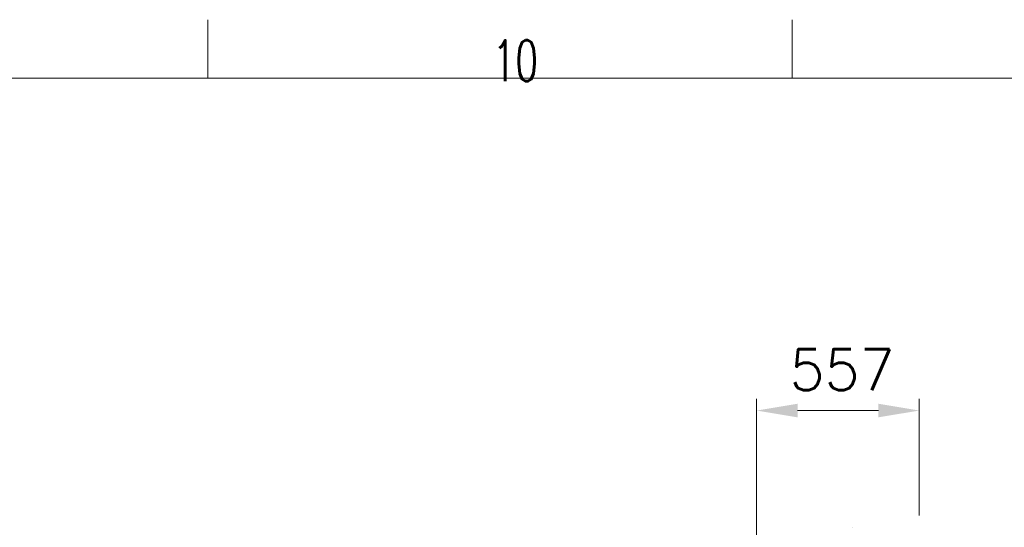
# Model space of a CAD drawing. Header units: inches. Extents: x 0 to 23760, y -13 to 16800.
# Tile 208 of 209: x 17235 to 20607, y 15061 to 16800. Entities that reach past the tile are written whole.
import ezdxf

# ---------------------------------------------------------------- set-up
doc = ezdxf.new("R2010")
doc.units = ezdxf.units.IN
doc.layers.add('210', color=7, linetype='Continuous', true_color=0xffffff)
doc.layers.add('254', color=7, linetype='Continuous', true_color=0xffffff)
doc.styles.add('latin_extended', font='simplex.shx')
doc.dimstyles.get("Standard").update_dxf_attribs({"dimtxt": 0.18, "dimasz": 0.18, "dimexe": 0.18, "dimexo": 0.0625, "dimgap": 0.09, "dimtad": 0, "dimtih": 1, "dimtoh": 1, "dimdec": 4, "dimzin": 0, "dimdsep": 46, "dimtxsty": 'Standard', "dimcen": 0.09, "dimadec": 0, "dimazin": 0, "dimtfac": 1, "dimtdec": 4, "dimtofl": 0, "dimtmove": 0, "dimatfit": 3, "dimfxl": 1, "dimtolj": 1, "dimtzin": 0, "dimarcsym": 0})

# ---------------------------------------------------------------- blocks, each defined once
blk = doc.blocks.new('_U13')
at = {"layer": '254', "color": 3, "linetype": 'Continuous', "lineweight": 13, "transparency": 16777216}
for p, q in [((19758.7, 12037), (19758.7, 15501.2)), ((20315.6, 15101.2), (20315.6, 15501.2)), ((19898.7, 15461.2), (20175.6, 15461.2))]:
    blk.add_line(p, q, dxfattribs=at)
at = {"layer": '254', "color": 3, "transparency": 16777216}
for points in [[(19898.7, 15484.5), (19898.7, 15437.9), (19758.7, 15461.2)], [(20175.6, 15437.9), (20175.6, 15484.5), (20315.6, 15461.2)]]:
    blk.add_solid(points, dxfattribs=at)
at = {"layer": 'Defpoints', "color": 0, "transparency": 16777216}
for p in [(20315.6, 15461.2), (20315.6, 15061.2), (19758.7, 11997)]:
    blk.add_point(p, dxfattribs=at)
at = {"layer": '254', "color": 2, "lineweight": 13, "transparency": 16777216, "insert": (19871.4, 15671.2), "char_height": 140, "attachment_point": 1, "style": 'latin_extended'}
blk.add_mtext('\\A1;557', dxfattribs=at)

msp = doc.modelspace()

# ---------------------------------------------------------------- linework, layer by layer
at = {"layer": '210', "color": 7, "linetype": 'Continuous', "lineweight": 18}
for p, q in [((17880, 16600), (17880, 16800)), ((19880, 16600), (19880, 16800)), ((200, 16600), (23560, 16600))]:
    msp.add_line(p, q, dxfattribs=at)
at = {"layer": '254', "color": 2, "linetype": 'Continuous', "lineweight": 25}
msp.add_line((20085.228, 15061.212), (20086.084, 15061.212), dxfattribs=at)

# ---------------------------------------------------------------- texts
at = {"layer": '210', "color": 211, "linetype": 'Continuous', "lineweight": 18, "insert": (18855.328, 16589.303), "char_height": 140, "attachment_point": 7, "line_spacing_factor": 0.963855, "style": 'latin_extended'}
msp.add_mtext('\\W0.6453;10', dxfattribs=at)

# ---------------------------------------------------------------- dimensions: what is measured, and where the dimension line sits
at = {"layer": '254', "color": 2, "linetype": 'Continuous', "lineweight": 13}
dim = msp.add_linear_dim(base=(20315.611, 15461.212), p1=(19758.717, 11996.977), p2=(20315.611, 15061.212), dimstyle='Standard', override={"dimscale": 40, "dimtxt": 3.5, "dimasz": 3.5, "dimexe": 1, "dimexo": 1, "dimgap": 1.75, "dimtad": 1, "dimtih": 1, "dimtoh": 0, "dimdec": 0, "dimlfac": 1, "dimzin": 8, "dimdsep": 46, "dimlunit": 2, "dimtxsty": 'latin_extended', "dimsah": 1, "dimse1": 0, "dimse2": 0, "dimsd1": 0, "dimsd2": 0, "dimclrd": 3, "dimclre": 3, "dimclrt": 2, "dimtol": 0, "dimtm": -0.1, "dimtfac": 0.714286, "dimtdec": 3, "dimtofl": 1, "dimtmove": 0, "dimtzin": 8, "dimlwd": 13, "dimlwe": 13}, dxfattribs=at)
dim.commit()
dim.dimension.update_dxf_attribs({"geometry": '_U13', "text_midpoint": (20051.356, 15461.212), "dimtype": 160})

doc.saveas('drawing.dxf')
